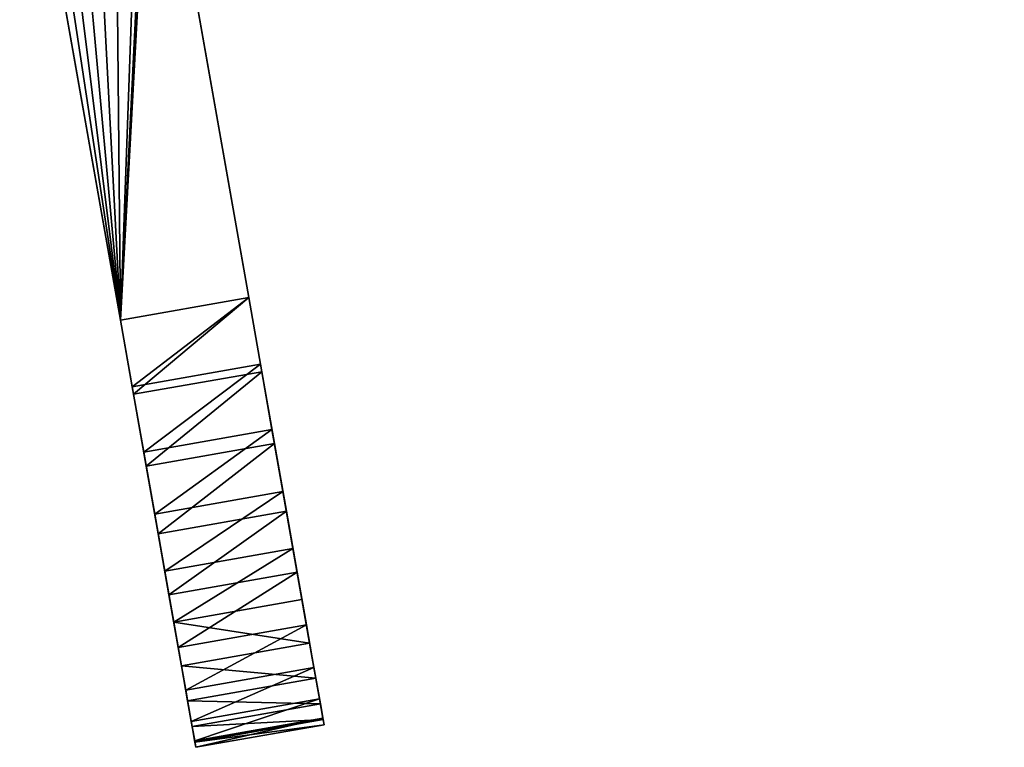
# Model space of a CAD drawing. Extents: x 44 to 247, y 1 to 99.
# Tile 1 of 64: x 48 to 77, y 57 to 78. Entities that reach past the tile are written whole.
import ezdxf

# ---------------------------------------------------------------- set-up
doc = ezdxf.new("R2010")
doc.units = 0
doc.header["$LTSCALE"] = 2.54
doc.layers.get('0').update_dxf_attribs({"color": 13, "linetype": 'CONTINUOUS'})

# ---------------------------------------------------------------- blocks, each defined once
blk = doc.blocks.new('WIESZAK_NA_R_CZNIKI_Z_FRON')
at = {"color": 0}
for p, q in [((52.173, 85.758, 120.991), (55.007, 69.687, 120.991)), ((55.007, 69.687, 169.251), (52.173, 85.758, 169.251)), ((52.173, 85.758, 120.991), (55.007, 69.687, 120.991)), ((55.007, 69.687, 169.251), (52.173, 85.758, 169.251)), ((51.255, 69.025, 120.991), (48.421, 85.096, 120.991)), ((48.421, 85.096, 169.251), (51.255, 69.025, 169.251)), ((48.421, 85.096, 169.251), (51.255, 69.025, 169.251)), ((51.255, 69.025, 120.991), (48.421, 85.096, 120.991)), ((55.007, 69.687, 120.991), (51.255, 69.025, 120.991)), ((51.255, 69.025, 169.251), (55.007, 69.687, 169.251)), ((51.255, 69.025, 169.251), (55.007, 69.687, 169.251)), ((55.007, 69.687, 120.991), (51.255, 69.025, 120.991)), ((55.352, 67.73, 121.147), (55.007, 69.687, 120.991)), ((55.007, 69.687, 169.251), (55.39, 67.515, 169.058)), ((55.007, 69.687, 169.251), (55.39, 67.515, 169.058)), ((55.352, 67.73, 121.147), (55.007, 69.687, 120.991)), ((51.638, 66.854, 169.058), (51.255, 69.025, 169.251)), ((51.255, 69.025, 120.991), (51.6, 67.069, 121.147)), ((51.638, 66.854, 169.058), (51.255, 69.025, 169.251)), ((51.255, 69.025, 120.991), (51.6, 67.069, 121.147)), ((55.352, 67.73, 121.147), (51.6, 67.069, 121.147)), ((55.352, 67.73, 121.147), (51.6, 67.069, 121.147)), ((55.688, 65.822, 121.612), (55.352, 67.73, 121.147)), ((55.688, 65.822, 121.612), (55.352, 67.73, 121.147)), ((55.39, 67.515, 169.058), (51.638, 66.854, 169.058)), ((55.39, 67.515, 169.058), (51.638, 66.854, 169.058)), ((55.39, 67.515, 169.058), (55.761, 65.409, 168.485)), ((55.39, 67.515, 169.058), (55.761, 65.409, 168.485)), ((51.6, 67.069, 121.147), (51.936, 65.161, 121.612)), ((51.6, 67.069, 121.147), (51.936, 65.161, 121.612)), ((52.009, 64.748, 168.485), (51.638, 66.854, 169.058)), ((52.009, 64.748, 168.485), (51.638, 66.854, 169.058)), ((55.688, 65.822, 121.612), (51.936, 65.161, 121.612)), ((55.688, 65.822, 121.612), (51.936, 65.161, 121.612)), ((56.008, 64.009, 122.375), (55.688, 65.822, 121.612)), ((56.008, 64.009, 122.375), (55.688, 65.822, 121.612)), ((51.936, 65.161, 121.612), (52.256, 63.347, 122.375)), ((51.936, 65.161, 121.612), (52.256, 63.347, 122.375)), ((55.761, 65.409, 168.485), (52.009, 64.748, 168.485)), ((55.761, 65.409, 168.485), (52.009, 64.748, 168.485)), ((55.761, 65.409, 168.485), (56.11, 63.433, 167.549)), ((55.761, 65.409, 168.485), (56.11, 63.433, 167.549)), ((52.357, 62.772, 167.549), (52.009, 64.748, 168.485)), ((52.357, 62.772, 167.549), (52.009, 64.748, 168.485)), ((56.008, 64.009, 122.375), (52.256, 63.347, 122.375)), ((56.008, 64.009, 122.375), (52.256, 63.347, 122.375)), ((56.303, 62.336, 123.416), (56.008, 64.009, 122.375)), ((56.303, 62.336, 123.416), (56.008, 64.009, 122.375)), ((56.11, 63.433, 167.549), (52.357, 62.772, 167.549)), ((56.11, 63.433, 167.549), (52.357, 62.772, 167.549)), ((56.11, 63.433, 167.549), (56.424, 61.648, 166.279)), ((56.11, 63.433, 167.549), (56.424, 61.648, 166.279)), ((52.256, 63.347, 122.375), (52.551, 61.674, 123.416)), ((52.256, 63.347, 122.375), (52.551, 61.674, 123.416)), ((52.672, 60.986, 166.279), (52.357, 62.772, 167.549)), ((52.672, 60.986, 166.279), (52.357, 62.772, 167.549)), ((56.303, 62.336, 123.416), (52.551, 61.674, 123.416)), ((56.303, 62.336, 123.416), (52.551, 61.674, 123.416)), ((56.566, 60.843, 124.71), (56.303, 62.336, 123.416)), ((56.566, 60.843, 124.71), (56.303, 62.336, 123.416)), ((52.551, 61.674, 123.416), (52.814, 60.182, 124.71)), ((52.551, 61.674, 123.416), (52.814, 60.182, 124.71)), ((56.424, 61.648, 166.279), (52.672, 60.986, 166.279)), ((56.424, 61.648, 166.279), (52.672, 60.986, 166.279)), ((56.424, 61.648, 166.279), (56.696, 60.106, 164.714)), ((56.424, 61.648, 166.279), (56.696, 60.106, 164.714)), ((52.944, 59.444, 164.714), (52.672, 60.986, 166.279)), ((52.944, 59.444, 164.714), (52.672, 60.986, 166.279)), ((56.566, 60.843, 124.71), (52.814, 60.182, 124.71)), ((56.566, 60.843, 124.71), (52.814, 60.182, 124.71)), ((56.791, 59.569, 126.226), (56.566, 60.843, 124.71)), ((56.791, 59.569, 126.226), (56.566, 60.843, 124.71)), ((52.814, 60.182, 124.71), (53.039, 58.907, 126.226)), ((52.814, 60.182, 124.71), (53.039, 58.907, 126.226)), ((56.696, 60.106, 164.714), (52.944, 59.444, 164.714)), ((56.696, 60.106, 164.714), (52.944, 59.444, 164.714)), ((56.696, 60.106, 164.714), (56.917, 58.856, 162.901)), ((56.696, 60.106, 164.714), (56.917, 58.856, 162.901)), ((53.165, 58.194, 162.901), (52.944, 59.444, 164.714)), ((53.165, 58.194, 162.901), (52.944, 59.444, 164.714)), ((56.791, 59.569, 126.226), (53.039, 58.907, 126.226)), ((56.791, 59.569, 126.226), (53.039, 58.907, 126.226)), ((56.972, 58.543, 127.925), (56.791, 59.569, 126.226)), ((56.972, 58.543, 127.925), (56.791, 59.569, 126.226)), ((53.039, 58.907, 126.226), (53.22, 57.882, 127.925)), ((53.039, 58.907, 126.226), (53.22, 57.882, 127.925)), ((56.917, 58.856, 162.901), (53.165, 58.194, 162.901)), ((56.917, 58.856, 162.901), (53.165, 58.194, 162.901)), ((56.917, 58.856, 162.901), (57.079, 57.934, 160.894)), ((56.917, 58.856, 162.901), (57.079, 57.934, 160.894)), ((56.972, 58.543, 127.925), (53.22, 57.882, 127.925)), ((56.972, 58.543, 127.925), (53.22, 57.882, 127.925)), ((57.104, 57.792, 129.766), (56.972, 58.543, 127.925)), ((57.104, 57.792, 129.766), (56.972, 58.543, 127.925)), ((53.327, 57.273, 160.894), (53.165, 58.194, 162.901)), ((53.327, 57.273, 160.894), (53.165, 58.194, 162.901)), ((57.079, 57.934, 160.894), (53.327, 57.273, 160.894)), ((57.079, 57.934, 160.894), (53.327, 57.273, 160.894)), ((57.079, 57.934, 160.894), (57.179, 57.37, 158.756)), ((57.079, 57.934, 160.894), (57.179, 57.37, 158.756)), ((53.22, 57.882, 127.925), (53.352, 57.13, 129.766)), ((53.22, 57.882, 127.925), (53.352, 57.13, 129.766)), ((57.104, 57.792, 129.766), (53.352, 57.13, 129.766)), ((57.104, 57.792, 129.766), (53.352, 57.13, 129.766)), ((57.185, 57.334, 131.704), (57.104, 57.792, 129.766)), ((57.185, 57.334, 131.704), (57.104, 57.792, 129.766)), ((57.179, 57.37, 158.756), (53.427, 56.708, 158.756)), ((57.179, 57.37, 158.756), (53.427, 56.708, 158.756)), ((57.179, 57.37, 158.756), (57.212, 57.18, 156.551)), ((57.179, 57.37, 158.756), (57.212, 57.18, 156.551)), ((53.427, 56.708, 158.756), (53.327, 57.273, 160.894)), ((53.427, 56.708, 158.756), (53.327, 57.273, 160.894)), ((53.352, 57.13, 129.766), (53.433, 56.672, 131.704)), ((53.352, 57.13, 129.766), (53.433, 56.672, 131.704)), ((57.185, 57.334, 131.704), (53.433, 56.672, 131.704)), ((57.185, 57.334, 131.704), (53.433, 56.672, 131.704)), ((53.46, 56.518, 133.691), (57.212, 57.18, 133.691)), ((57.212, 57.18, 156.551), (53.46, 56.518, 156.551)), ((57.212, 57.18, 156.551), (53.46, 56.518, 156.551)), ((53.46, 56.518, 133.691), (57.212, 57.18, 133.691)), ((57.212, 57.18, 133.691), (57.185, 57.334, 131.704)), ((57.212, 57.18, 133.691), (57.185, 57.334, 131.704)), ((57.212, 57.18, 156.551), (57.212, 57.18, 133.691)), ((57.212, 57.18, 156.551), (57.212, 57.18, 133.691)), ((53.46, 56.518, 156.551), (53.427, 56.708, 158.756)), ((53.46, 56.518, 156.551), (53.427, 56.708, 158.756)), ((53.433, 56.672, 131.704), (53.46, 56.518, 133.691)), ((53.433, 56.672, 131.704), (53.46, 56.518, 133.691)), ((53.46, 56.518, 133.691), (53.46, 56.518, 156.551)), ((53.46, 56.518, 133.691), (53.46, 56.518, 156.551))]:
    blk.add_line(p, q, dxfattribs=at)
mesh = blk.add_polyface(dxfattribs=at)
corners = [(52.115, 93.019, 120.991), (52.173, 87.081, 120.991), (52.115, 86.42, 120.991), (53.319, 93.58, 120.991), (52.345, 87.723, 120.991), (52.626, 88.325, 120.991), (53.007, 88.869, 120.991), (53.476, 89.338, 120.991), (54.602, 93.924, 120.991), (54.02, 89.719, 120.991), (54.622, 90, 120.991), (55.925, 94.04, 120.991), (55.264, 90.172, 120.991), (55.925, 90.23, 120.991), (145.306, 94.04, 120.991), (145.306, 90.23, 120.991), (48.421, 87.743, 120.991), (48.421, 85.096, 120.991), (48.305, 86.42, 120.991), (48.765, 89.026, 120.991), (51.255, 69.025, 120.991), (49.326, 90.23, 120.991), (50.088, 91.318, 120.991), (51.027, 92.257, 120.991), (52.173, 85.758, 120.991), (55.007, 69.687, 120.991)]
mesh.append_faces([[corners[k] for k in face] for face in [(13, 14, 15), (16, 17, 18), (20, 24, 25)]], dxfattribs={"vtx0": -1, "color": 0})
mesh.append_faces([[corners[k] for k in face] for face in [(1, 3, 4), (4, 3, 5), (5, 3, 6), (6, 3, 7), (7, 8, 9), (9, 8, 10), (10, 11, 12), (12, 11, 13), (17, 19, 20)]], dxfattribs={"vtx0": -1, "vtx1": -1, "color": 0})
mesh.append_faces([[corners[k] for k in face] for face in [(20, 0, 2)]], dxfattribs={"vtx0": -1, "vtx1": -1, "vtx2": -1, "color": 0})
mesh.append_faces([[corners[k] for k in face] for face in [(0, 1, 2), (1, 0, 3), (7, 3, 8), (10, 8, 11), (13, 11, 14), (17, 16, 19), (20, 19, 21), (20, 21, 22), (20, 22, 23), (20, 23, 0), (20, 2, 24)]], dxfattribs={"vtx0": -1, "vtx2": -1, "color": 0})
mesh = blk.add_polyface(dxfattribs=at)
corners = [(51.255, 69.025, 169.251), (52.173, 85.758, 169.251), (52.115, 86.42, 169.251), (55.007, 69.687, 169.251), (48.421, 85.096, 169.251), (48.421, 87.743, 169.251), (48.305, 86.42, 169.251), (48.765, 89.026, 169.251), (49.326, 90.23, 169.251), (50.088, 91.318, 169.251), (51.027, 92.257, 169.251), (52.115, 93.019, 169.251), (52.173, 87.081, 169.251), (53.319, 93.58, 169.251), (52.345, 87.723, 169.251), (52.626, 88.325, 169.251), (53.007, 88.869, 169.251), (53.476, 89.338, 169.251), (54.602, 93.924, 169.251), (54.02, 89.719, 169.251), (54.622, 90, 169.251), (55.925, 94.04, 169.251), (55.264, 90.172, 169.251), (55.925, 90.23, 169.251), (145.306, 90.23, 169.251), (145.306, 94.04, 169.251)]
mesh.append_faces([[corners[k] for k in face] for face in [(1, 0, 3), (4, 5, 6), (21, 24, 25)]], dxfattribs={"vtx0": -1, "color": 0})
mesh.append_faces([[corners[k] for k in face] for face in [(5, 0, 7), (7, 0, 8), (8, 0, 9), (9, 0, 10), (10, 0, 11), (11, 12, 13), (13, 17, 18), (18, 20, 21)]], dxfattribs={"vtx0": -1, "vtx1": -1, "color": 0})
mesh.append_faces([[corners[k] for k in face] for face in [(11, 0, 2)]], dxfattribs={"vtx0": -1, "vtx1": -1, "vtx2": -1, "color": 0})
mesh.append_faces([[corners[k] for k in face] for face in [(0, 1, 2), (5, 4, 0), (11, 2, 12), (13, 12, 14), (13, 14, 15), (13, 15, 16), (13, 16, 17), (18, 17, 19), (18, 19, 20), (21, 20, 22), (21, 22, 23), (21, 23, 24)]], dxfattribs={"vtx0": -1, "vtx2": -1, "color": 0})
mesh = blk.add_polyface(dxfattribs=at)
corners = [(57.185, 57.334, 131.704), (57.212, 57.18, 156.551), (57.212, 57.18, 133.691), (57.179, 57.37, 158.756), (57.104, 57.792, 129.766), (57.079, 57.934, 160.894), (56.972, 58.543, 127.925), (56.917, 58.856, 162.901), (56.791, 59.569, 126.226), (56.696, 60.106, 164.714), (56.566, 60.843, 124.71), (56.424, 61.648, 166.279), (56.303, 62.336, 123.416), (56.11, 63.433, 167.549), (56.008, 64.009, 122.375), (55.761, 65.409, 168.485), (55.688, 65.822, 121.612), (55.39, 67.515, 169.058), (55.352, 67.73, 121.147), (55.007, 69.687, 169.251), (55.007, 69.687, 120.991), (52.173, 85.758, 120.991), (52.173, 85.758, 169.251)]
mesh.append_faces([[corners[k] for k in face] for face in [(0, 1, 2), (19, 21, 22)]], dxfattribs={"vtx0": -1, "color": 0})
mesh.append_faces([[corners[k] for k in face] for face in [(1, 0, 3), (3, 4, 5), (5, 6, 7), (7, 8, 9), (9, 10, 11), (11, 12, 13), (13, 14, 15), (15, 16, 17), (17, 18, 19)]], dxfattribs={"vtx0": -1, "vtx1": -1, "color": 0})
mesh.append_faces([[corners[k] for k in face] for face in [(3, 0, 4), (5, 4, 6), (7, 6, 8), (9, 8, 10), (11, 10, 12), (13, 12, 14), (15, 14, 16), (17, 16, 18), (19, 18, 20), (19, 20, 21)]], dxfattribs={"vtx0": -1, "vtx2": -1, "color": 0})
mesh = blk.add_polyface(dxfattribs=at)
corners = [(53.427, 56.708, 158.756), (53.46, 56.518, 133.691), (53.46, 56.518, 156.551), (53.433, 56.672, 131.704), (53.352, 57.13, 129.766), (53.327, 57.273, 160.894), (53.22, 57.882, 127.925), (53.165, 58.194, 162.901), (53.039, 58.907, 126.226), (52.944, 59.444, 164.714), (52.814, 60.182, 124.71), (52.672, 60.986, 166.279), (52.551, 61.674, 123.416), (52.357, 62.772, 167.549), (52.256, 63.347, 122.375), (52.009, 64.748, 168.485), (51.936, 65.161, 121.612), (51.638, 66.854, 169.058), (51.6, 67.069, 121.147), (51.255, 69.025, 169.251), (51.255, 69.025, 120.991), (48.421, 85.096, 169.251), (48.421, 85.096, 120.991)]
mesh.append_faces([[corners[k] for k in face] for face in [(0, 1, 2), (20, 21, 22)]], dxfattribs={"vtx0": -1, "color": 0})
mesh.append_faces([[corners[k] for k in face] for face in [(1, 0, 3), (3, 0, 4), (4, 5, 6), (6, 7, 8), (8, 9, 10), (10, 11, 12), (12, 13, 14), (14, 15, 16), (16, 17, 18), (18, 19, 20)]], dxfattribs={"vtx0": -1, "vtx1": -1, "color": 0})
mesh.append_faces([[corners[k] for k in face] for face in [(4, 0, 5), (6, 5, 7), (8, 7, 9), (10, 9, 11), (12, 11, 13), (14, 13, 15), (16, 15, 17), (18, 17, 19), (20, 19, 21)]], dxfattribs={"vtx0": -1, "vtx2": -1, "color": 0})
mesh = blk.add_polyface(dxfattribs=at)
corners = [(51.638, 66.854, 169.058), (55.007, 69.687, 169.251), (51.255, 69.025, 169.251), (55.39, 67.515, 169.058)]
mesh.append_faces([[corners[k] for k in face] for face in [(0, 1, 2), (1, 0, 3)]], dxfattribs={"vtx0": -1, "color": 0})
mesh = blk.add_polyface(dxfattribs=at)
corners = [(55.007, 69.687, 120.991), (51.6, 67.069, 121.147), (51.255, 69.025, 120.991), (55.352, 67.73, 121.147)]
mesh.append_faces([[corners[k] for k in face] for face in [(0, 1, 2), (1, 0, 3)]], dxfattribs={"vtx0": -1, "color": 0})
mesh = blk.add_polyface(dxfattribs=at)
corners = [(55.352, 67.73, 121.147), (51.936, 65.161, 121.612), (51.6, 67.069, 121.147), (55.688, 65.822, 121.612)]
mesh.append_faces([[corners[k] for k in face] for face in [(0, 1, 2), (1, 0, 3)]], dxfattribs={"vtx0": -1, "color": 0})
mesh = blk.add_polyface(dxfattribs=at)
corners = [(52.009, 64.748, 168.485), (55.39, 67.515, 169.058), (51.638, 66.854, 169.058), (55.761, 65.409, 168.485)]
mesh.append_faces([[corners[k] for k in face] for face in [(0, 1, 2), (1, 0, 3)]], dxfattribs={"vtx0": -1, "color": 0})
mesh = blk.add_polyface(dxfattribs=at)
corners = [(55.688, 65.822, 121.612), (52.256, 63.347, 122.375), (51.936, 65.161, 121.612), (56.008, 64.009, 122.375)]
mesh.append_faces([[corners[k] for k in face] for face in [(0, 1, 2), (1, 0, 3)]], dxfattribs={"vtx0": -1, "color": 0})
mesh = blk.add_polyface(dxfattribs=at)
corners = [(52.357, 62.772, 167.549), (55.761, 65.409, 168.485), (52.009, 64.748, 168.485), (56.11, 63.433, 167.549)]
mesh.append_faces([[corners[k] for k in face] for face in [(0, 1, 2), (1, 0, 3)]], dxfattribs={"vtx0": -1, "color": 0})
mesh = blk.add_polyface(dxfattribs=at)
corners = [(56.008, 64.009, 122.375), (52.551, 61.674, 123.416), (52.256, 63.347, 122.375), (56.303, 62.336, 123.416)]
mesh.append_faces([[corners[k] for k in face] for face in [(0, 1, 2), (1, 0, 3)]], dxfattribs={"vtx0": -1, "color": 0})
mesh = blk.add_polyface(dxfattribs=at)
corners = [(52.672, 60.986, 166.279), (56.11, 63.433, 167.549), (52.357, 62.772, 167.549), (56.424, 61.648, 166.279)]
mesh.append_faces([[corners[k] for k in face] for face in [(0, 1, 2), (1, 0, 3)]], dxfattribs={"vtx0": -1, "color": 0})
mesh = blk.add_polyface(dxfattribs=at)
corners = [(56.303, 62.336, 123.416), (52.814, 60.182, 124.71), (52.551, 61.674, 123.416), (56.566, 60.843, 124.71)]
mesh.append_faces([[corners[k] for k in face] for face in [(0, 1, 2), (1, 0, 3)]], dxfattribs={"vtx0": -1, "color": 0})
mesh = blk.add_polyface(dxfattribs=at)
corners = [(52.944, 59.444, 164.714), (56.424, 61.648, 166.279), (52.672, 60.986, 166.279), (56.696, 60.106, 164.714)]
mesh.append_faces([[corners[k] for k in face] for face in [(0, 1, 2), (1, 0, 3)]], dxfattribs={"vtx0": -1, "color": 0})
mesh = blk.add_polyface(dxfattribs=at)
corners = [(56.791, 59.569, 126.226), (52.814, 60.182, 124.71), (56.566, 60.843, 124.71), (53.039, 58.907, 126.226)]
mesh.append_faces([[corners[k] for k in face] for face in [(0, 1, 2), (1, 0, 3)]], dxfattribs={"vtx0": -1, "color": 0})
mesh = blk.add_polyface(dxfattribs=at)
corners = [(56.696, 60.106, 164.714), (53.165, 58.194, 162.901), (56.917, 58.856, 162.901), (52.944, 59.444, 164.714)]
mesh.append_faces([[corners[k] for k in face] for face in [(0, 1, 2), (1, 0, 3)]], dxfattribs={"vtx0": -1, "color": 0})
mesh = blk.add_polyface(dxfattribs=at)
corners = [(56.972, 58.543, 127.925), (53.039, 58.907, 126.226), (56.791, 59.569, 126.226), (53.22, 57.882, 127.925)]
mesh.append_faces([[corners[k] for k in face] for face in [(0, 1, 2), (1, 0, 3)]], dxfattribs={"vtx0": -1, "color": 0})
mesh = blk.add_polyface(dxfattribs=at)
corners = [(56.917, 58.856, 162.901), (53.327, 57.273, 160.894), (57.079, 57.934, 160.894), (53.165, 58.194, 162.901)]
mesh.append_faces([[corners[k] for k in face] for face in [(0, 1, 2), (1, 0, 3)]], dxfattribs={"vtx0": -1, "color": 0})
mesh = blk.add_polyface(dxfattribs=at)
corners = [(57.104, 57.792, 129.766), (53.22, 57.882, 127.925), (56.972, 58.543, 127.925), (53.352, 57.13, 129.766)]
mesh.append_faces([[corners[k] for k in face] for face in [(0, 1, 2), (1, 0, 3)]], dxfattribs={"vtx0": -1, "color": 0})
mesh = blk.add_polyface(dxfattribs=at)
corners = [(57.079, 57.934, 160.894), (53.427, 56.708, 158.756), (57.179, 57.37, 158.756), (53.327, 57.273, 160.894)]
mesh.append_faces([[corners[k] for k in face] for face in [(0, 1, 2), (1, 0, 3)]], dxfattribs={"vtx0": -1, "color": 0})
mesh = blk.add_polyface(dxfattribs=at)
corners = [(57.185, 57.334, 131.704), (53.352, 57.13, 129.766), (57.104, 57.792, 129.766), (53.433, 56.672, 131.704)]
mesh.append_faces([[corners[k] for k in face] for face in [(0, 1, 2), (1, 0, 3)]], dxfattribs={"vtx0": -1, "color": 0})
mesh = blk.add_polyface(dxfattribs=at)
corners = [(57.179, 57.37, 158.756), (53.46, 56.518, 156.551), (57.212, 57.18, 156.551), (53.427, 56.708, 158.756)]
mesh.append_faces([[corners[k] for k in face] for face in [(0, 1, 2), (1, 0, 3)]], dxfattribs={"vtx0": -1, "color": 0})
mesh = blk.add_polyface(dxfattribs=at)
corners = [(57.212, 57.18, 133.691), (53.433, 56.672, 131.704), (57.185, 57.334, 131.704), (53.46, 56.518, 133.691)]
mesh.append_faces([[corners[k] for k in face] for face in [(0, 1, 2), (1, 0, 3)]], dxfattribs={"vtx0": -1, "color": 0})
mesh = blk.add_polyface(dxfattribs=at)
corners = [(57.212, 57.18, 156.551), (53.46, 56.518, 133.691), (57.212, 57.18, 133.691), (53.46, 56.518, 156.551)]
mesh.append_faces([[corners[k] for k in face] for face in [(0, 1, 2), (1, 0, 3)]], dxfattribs={"vtx0": -1, "color": 0})

msp = doc.modelspace()

# ---------------------------------------------------------------- block references
at = {"color": 0}
msp.add_blockref('WIESZAK_NA_R_CZNIKI_Z_FRON', (0, 0), dxfattribs=at)

doc.saveas('drawing.dxf')
